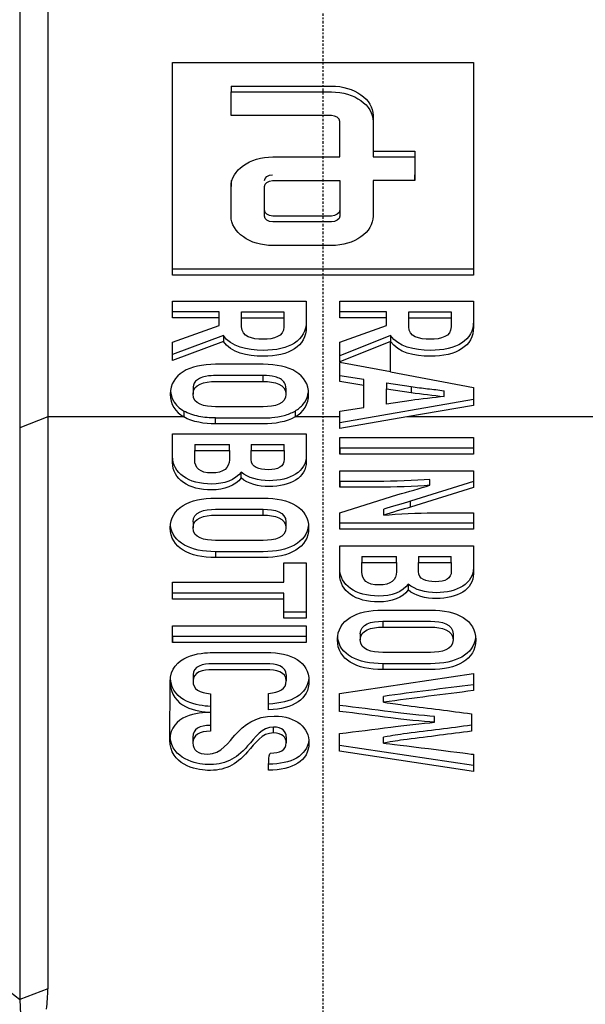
# Model space of a CAD drawing. Header units: millimetres. Extents: x 0 to 4378, y 0 to 2376.
# Tile 211 of 256: x 2279 to 2313, y 1188 to 1247. Entities that reach past the tile are written whole.
import ezdxf

# ---------------------------------------------------------------- set-up
doc = ezdxf.new("R2010")
doc.units = ezdxf.units.MM
doc.header["$LTSCALE"] = 0.2
doc.linetypes.add('CENTER2', pattern=[1.125, 0.75, -0.125, 0.125, -0.125])
doc.layers.add('02_Center Line', color=1, linetype='CENTER2')

# ---------------------------------------------------------------- blocks, each defined once
blk = doc.blocks.new('A$Ca6fc7631')
for p, q in [((-18.144, 621.12), (-18.145, 586.909)), ((-9.001, 596.04), (-9.001, 608.768)), ((-9.001, 608.768), (8.999, 608.768)), ((8.999, 608.768), (8.999, 596.04)), ((-5.501, 607.353), (-5.501, 607)), ((-5.501, 605.586), (-5.501, 607)), ((2.999, 603.464), (5.499, 603.464)), ((2.999, 603.464), (2.999, 603.111)), ((5.499, 603.464), (5.499, 603.111)), ((2.999, 603.111), (5.499, 603.111)), ((5.499, 603.111), (5.499, 601.697)), ((-5.501, 601.697), (-5.501, 601.343)), ((5.499, 601.697), (2.999, 601.697)), ((5.499, 601.697), (5.499, 602.05)), ((2.999, 599.929), (2.999, 599.575)), ((-9.001, 596.04), (-9.001, 596.393)), ((8.999, 596.393), (-9.001, 596.393)), ((8.999, 596.04), (-9.001, 596.04)), ((-9.002, 593.487), (-9.002, 594.481)), ((-9.002, 594.481), (-1.001, 594.481)), ((0.999, 593.487), (0.999, 594.481)), ((0.999, 594.481), (8.999, 594.481)), ((-6.213, 593.841), (-9.002, 593.841)), ((-9.002, 593.487), (-9.002, 593.841)), ((-6.213, 593.487), (-6.213, 593.841)), ((-4.876, 593.487), (-4.876, 593.841)), ((-4.876, 593.841), (-2.339, 593.841)), ((-2.339, 593.841), (-2.339, 593.487)), ((3.787, 593.841), (0.999, 593.841)), ((0.999, 593.487), (0.999, 593.841)), ((3.787, 593.487), (3.787, 593.841)), ((5.125, 593.487), (5.125, 593.841)), ((5.125, 593.841), (7.662, 593.841)), ((7.662, 593.841), (7.662, 593.487)), ((-6.213, 593.487), (-9.002, 593.487)), ((-6.213, 593.035), (-6.213, 593.487)), ((-4.876, 593.487), (-2.339, 593.487)), ((-2.339, 593.291), (-2.339, 592.938)), ((3.787, 593.487), (0.999, 593.487)), ((3.787, 593.035), (3.787, 593.487)), ((5.125, 593.487), (7.662, 593.487)), ((7.662, 593.291), (7.662, 592.938)), ((-9.002, 592.025), (-6.213, 593.035)), ((0.999, 592.025), (3.787, 593.035)), ((-5.961, 592.427), (-9.002, 591.287)), ((-5.961, 592.073), (-9.002, 590.934)), ((-5.961, 592.427), (-5.961, 592.073)), ((4.039, 592.427), (0.999, 591.202)), ((4.039, 592.073), (0.999, 590.848)), ((4.039, 592.427), (4.039, 592.073)), ((4.039, 590.247), (4.039, 592.073)), ((-9.002, 590.934), (-9.002, 592.025)), ((0.999, 590.848), (0.999, 592.025)), ((0.999, 591.202), (0.999, 592.025)), ((-9.002, 590.934), (-9.002, 591.287)), ((0.999, 590.848), (0.999, 591.202)), ((0.999, 590.848), (0.999, 590.819)), ((0.999, 589.67), (0.999, 590.819)), ((0.999, 590.023), (0.999, 590.819)), ((4.039, 590.247), (0.999, 590.819)), ((-3.573, 589.678), (-3.573, 590.031)), ((2.45, 589.797), (0.999, 590.023)), ((0.999, 589.67), (0.999, 590.023)), ((2.45, 589.443), (2.45, 589.797)), ((4.039, 590.247), (8.999, 589.314)), ((-7.779, 589.272), (-7.779, 588.918)), ((-2.224, 589.272), (-2.224, 588.918)), ((2.45, 589.443), (0.999, 589.67)), ((2.45, 588.118), (2.45, 589.443)), ((3.787, 589.595), (3.787, 589.241)), ((3.787, 589.595), (5.273, 589.369)), ((3.787, 589.241), (5.273, 589.015)), ((3.787, 588.32), (3.787, 589.241)), ((5.273, 589.369), (5.273, 589.015)), ((7.239, 588.773), (7.239, 589.126)), ((8.999, 589.314), (8.999, 588.247)), ((8.999, 588.601), (0.999, 587.211)), ((5.273, 588.546), (3.787, 588.32)), ((0.999, 587.892), (2.45, 588.118)), ((8.999, 588.247), (5.014, 587.555)), ((-16.474, 587.555), (-18.145, 586.909)), ((-8.328, 587.555), (-16.474, 587.555)), ((-8.328, 587.909), (-8.328, 587.555)), ((-6.43, 587.14), (-6.43, 587.494)), ((-1.675, 587.909), (-1.675, 587.555)), ((0.999, 587.555), (-1.675, 587.555)), ((0.999, 586.857), (0.999, 587.892)), ((5.014, 587.555), (0.999, 586.857)), ((16.474, 587.555), (5.014, 587.555)), ((-18.145, 586.909), (-18.145, 552.695)), ((-9.002, 586.538), (-1.001, 586.538)), ((0.999, 585.324), (0.999, 586.318)), ((0.999, 586.318), (8.999, 586.318)), ((8.999, 586.318), (8.999, 585.324)), ((-7.676, 585.898), (-7.676, 585.544)), ((-7.676, 585.898), (-5.607, 585.898)), ((-5.607, 585.544), (-5.607, 585.898)), ((-4.293, 585.898), (-4.293, 585.544)), ((-4.293, 585.898), (-2.327, 585.898)), ((-2.327, 585.544), (-2.327, 585.898)), ((8.999, 585.678), (0.999, 585.678)), ((0.999, 585.678), (0.999, 585.324)), ((-7.676, 585.544), (-5.607, 585.544)), ((-5.607, 585.348), (-5.607, 584.995)), ((-4.293, 585.544), (-2.327, 585.544)), ((-2.327, 585.389), (-2.327, 585.035)), ((8.999, 585.324), (0.999, 585.324)), ((-4.898, 583.903), (-4.898, 584.257)), ((0.999, 583.344), (0.999, 584.322)), ((0.999, 584.322), (8.999, 584.322)), ((6.393, 583.465), (6.393, 583.819)), ((8.999, 584.322), (8.999, 583.336)), ((0.999, 583.698), (0.999, 583.344)), ((8.999, 583.69), (5.239, 582.51)), ((8.999, 583.336), (5.239, 582.156)), ((0.999, 581.825), (4.473, 582.916)), ((5.239, 582.156), (5.239, 582.51)), ((-3.573, 581.678), (-3.573, 582.031)), ((0.999, 580.839), (0.999, 581.825)), ((3.639, 581.679), (3.639, 582.033)), ((8.999, 581.817), (8.999, 580.839)), ((-7.779, 581.272), (-7.779, 580.918)), ((-2.224, 581.272), (-2.224, 580.918)), ((8.999, 581.192), (0.999, 581.192)), ((0.999, 580.839), (0.999, 581.192)), ((8.999, 580.839), (0.999, 580.839)), ((0.999, 579.837), (8.999, 579.836)), ((-6.43, 579.493), (-6.43, 579.14)), ((2.324, 579.196), (2.324, 578.842)), ((2.324, 579.196), (4.393, 579.196)), ((4.393, 578.842), (4.393, 579.196)), ((5.708, 579.196), (5.708, 578.842)), ((5.708, 579.196), (7.673, 579.196)), ((7.673, 578.842), (7.673, 579.196)), ((-2.338, 578.819), (-1.001, 578.819)), ((-2.338, 577.679), (-2.338, 578.819)), ((-1.001, 578.819), (-1.001, 575.521)), ((2.324, 578.842), (4.393, 578.842)), ((4.393, 578.646), (4.393, 578.293)), ((5.708, 578.842), (7.673, 578.842)), ((7.673, 578.687), (7.673, 578.333)), ((-2.338, 577.679), (-2.338, 578.033)), ((-9.002, 577.679), (-2.338, 577.679)), ((-9.002, 576.661), (-9.002, 577.679)), ((5.102, 577.555), (5.102, 577.202)), ((-2.338, 577.014), (-9.002, 577.014)), ((-9.002, 576.661), (-9.002, 577.014)), ((-2.338, 576.661), (-2.338, 577.014)), ((-2.338, 576.661), (-9.002, 576.661)), ((-2.338, 575.521), (-2.338, 576.661)), ((-1.001, 575.875), (-2.338, 575.875)), ((-2.338, 575.521), (-2.338, 575.875)), ((-9.002, 575.059), (-1.001, 575.059)), ((-9.002, 574.065), (-9.002, 575.059)), ((-1.001, 575.521), (-2.338, 575.521)), ((-1.001, 575.059), (-1.001, 574.065)), ((3.57, 575.33), (3.57, 574.976)), ((-1.001, 574.418), (-9.002, 574.418)), ((-9.002, 574.418), (-9.002, 574.065)), ((2.222, 574.57), (2.222, 574.217)), ((7.776, 574.57), (7.776, 574.217)), ((-1.001, 574.065), (-9.002, 574.065)), ((3.57, 572.792), (3.57, 572.439)), ((-7.779, 572.116), (-7.779, 571.762)), ((-2.201, 572.124), (-2.201, 571.77)), ((0.992, 571.001), (9.006, 572.209)), ((9.006, 572.209), (9.006, 571.181)), ((-9.162, 568.233), (-9.139, 571.704)), ((-6.739, 570.994), (-6.739, 569.883)), ((-3.264, 570.023), (-3.264, 571.017)), ((0.992, 569.94), (0.992, 571.001)), ((-3.264, 570.023), (-3.264, 570.376)), ((0.992, 569.94), (0.992, 570.294)), ((3.623, 570.485), (3.623, 570.838)), ((-6.739, 569.883), (-6.739, 569.868)), ((-6.739, 569.868), (-6.739, 568.75)), ((8.891, 569.797), (8.891, 568.753)), ((6.67, 569.287), (6.67, 569.641)), ((-2.956, 568.645), (-2.956, 568.998)), ((0.992, 567.55), (0.992, 568.61)), ((-7.79, 568.4), (-7.79, 568.047)), ((-2.201, 568.408), (-2.201, 568.055)), ((3.623, 568.033), (3.623, 568.387)), ((9.006, 566.695), (0.992, 567.903)), ((0.992, 567.55), (0.992, 567.903)), ((9.006, 566.341), (0.992, 567.55)), ((9.006, 567.369), (9.006, 566.341)), ((-16.474, 553.333), (-18.145, 552.695))]:
    blk.add_line(p, q)
for centre, major_axis, ratio, start_param, end_param in [((24.582, 549.195), (33.547, -19.792), 0.183957, 3.24645, 3.249702), ((169.397, 834.979), (184.404, 284.56), 0.329505, 3.072186, 3.106934), ((-28.126, 553.47), (11.636, -0.777), 0.815749, 6.222816, 6.350482)]:
    blk.add_ellipse(centre, major_axis=major_axis, ratio=ratio, start_param=start_param, end_param=end_param)
for points, knots in [([(-16.474, 621.775), (-16.474, 616.072), (-16.474, 610.369), (-16.474, 598.962), (-16.474, 593.259), (-16.474, 587.555)], [0, 0, 0, 0, 2.419796, 2.419796, 4.839591, 4.839591, 4.839591, 4.839591]), ([(-5.501, 607.353), (-3.501, 607.353), (-1.501, 607.353), (0.499, 607.353), (1.88, 607.353), (2.999, 606.562), (2.999, 605.586), (2.999, 604.879), (2.999, 604.171), (2.999, 603.464)], [-1, -1, -1, -1, -0.550361, -0.550361, -0.550361, -0.224809, -0.224809, -0.224809, 0, 0, 0, 0]), ([(-5.501, 607), (-3.501, 607), (-1.501, 607), (0.499, 607), (1.88, 607), (2.999, 606.208), (2.999, 605.232), (2.999, 604.525), (2.999, 603.818), (2.999, 603.111)], [0, 0, 0, 0, 0.449639, 0.449639, 0.449639, 0.775191, 0.775191, 0.775191, 1, 1, 1, 1]), ([(0.999, 603.111), (0.999, 603.818), (0.999, 604.525), (0.999, 605.232), (0.999, 605.427), (0.775, 605.586), (0.499, 605.586), (-1.501, 605.586), (-3.501, 605.586), (-5.501, 605.586)], [0, 0, 0, 0, 0.303977, 0.303977, 0.303977, 0.392019, 0.392019, 0.392019, 1, 1, 1, 1]), ([(2.999, 601.697), (2.999, 601.461), (2.999, 601.225), (2.999, 600.518), (2.999, 600.047), (2.999, 599.575), (2.999, 598.599), (1.88, 597.808), (0.499, 597.808), (-0.668, 597.808), (-1.835, 597.808), (-3.001, 597.808), (-4.382, 597.808), (-5.501, 598.599), (-5.501, 599.575), (-5.501, 600.165), (-5.501, 600.754), (-5.501, 601.343), (-5.501, 602.319), (-4.382, 603.111), (-3.001, 603.111), (-1.668, 603.111), (-0.335, 603.111), (0.999, 603.111)], [0, 0, 0, 0, 0.038412, 0.038412, 0.115241, 0.115241, 0.115241, 0.282114, 0.282114, 0.282114, 0.416564, 0.416564, 0.416564, 0.583435, 0.583435, 0.583435, 0.679472, 0.679472, 0.679472, 0.846346, 0.846346, 0.846346, 1, 1, 1, 1]), ([(0.999, 601.697), (0.999, 601.461), (0.999, 601.225), (0.999, 600.989), (0.999, 600.518), (0.999, 600.047), (0.999, 599.575), (0.999, 599.38), (0.775, 599.222), (0.499, 599.222), (-0.668, 599.222), (-1.835, 599.222), (-3.001, 599.222), (-3.277, 599.222), (-3.501, 599.38), (-3.501, 599.575), (-3.501, 600.165), (-3.501, 600.754), (-3.501, 601.343), (-3.501, 601.531), (-3.292, 601.685), (-3.028, 601.695)], [-1, -1, -1, -1, -0.913571, -0.913571, -0.913571, -0.740702, -0.740702, -0.740702, -0.665612, -0.665612, -0.665612, -0.363091, -0.363091, -0.363091, -0.288004, -0.288004, -0.288004, -0.071917, -0.071917, -0.071917, 0, 0, 0, 0]), ([(0.999, 601.697), (0.999, 601.579), (0.999, 601.461), (0.999, 601.343), (0.999, 600.872), (0.999, 600.4), (0.999, 599.929), (0.999, 599.733), (0.775, 599.575), (0.499, 599.575), (-0.668, 599.575), (-1.835, 599.575), (-3.001, 599.575), (-3.277, 599.575), (-3.501, 599.734), (-3.501, 599.929), (-3.501, 600.4), (-3.501, 600.872), (-3.501, 601.343)], [0.043214, 0.043214, 0.043214, 0.043214, 0.0864295, 0.0864295, 0.0864295, 0.2592981, 0.2592981, 0.2592981, 0.3343884, 0.3343884, 0.3343884, 0.6369091, 0.6369091, 0.6369091, 0.7119959, 0.7119959, 0.7119959, 0.8848698, 0.8848698, 0.8848698, 0.8848698]), ([(-1.001, 594.481), (-1.001, 594.082), (-1.001, 593.683), (-1.001, 593.283), (-1.001, 592.128), (-2.023, 591.538), (-3.584, 591.538), (-4.541, 591.538), (-5.507, 591.756), (-5.961, 592.427)], [0.0513777, 0.0513777, 0.0513777, 0.0513777, 0.2254885, 0.2254885, 0.2254885, 0.6893904, 0.6893904, 0.6893904, 1, 1, 1, 1]), ([(-1.001, 594.481), (-1.001, 593.964), (-1.001, 593.447), (-1.001, 592.93), (-1.001, 591.774), (-2.023, 591.184), (-3.584, 591.184), (-4.541, 591.184), (-5.507, 591.402), (-5.961, 592.073)], [-1, -1, -1, -1, -0.774512, -0.774512, -0.774512, -0.31061, -0.31061, -0.31061, 0, 0, 0, 0]), ([(8.999, 594.481), (8.999, 593.964), (8.999, 593.447), (8.999, 592.93), (8.999, 591.774), (7.978, 591.184), (6.416, 591.184), (5.46, 591.184), (4.493, 591.402), (4.039, 592.073)], [-1, -1, -1, -1, -0.77451, -0.77451, -0.77451, -0.310605, -0.310605, -0.310605, 0, 0, 0, 0]), ([(8.999, 594.481), (8.999, 594.082), (8.999, 593.682), (8.999, 593.283), (8.999, 592.128), (7.978, 591.538), (6.416, 591.538), (5.46, 591.538), (4.493, 591.755), (4.039, 592.427)], [0.0513781, 0.0513781, 0.0513781, 0.0513781, 0.2254898, 0.2254898, 0.2254898, 0.6893947, 0.6893947, 0.6893947, 1, 1, 1, 1]), ([(-2.339, 593.487), (-2.339, 593.304), (-2.339, 593.121), (-2.339, 592.938), (-2.339, 592.373), (-2.936, 592.202), (-3.596, 592.202), (-4.251, 592.202), (-4.876, 592.367), (-4.876, 592.938), (-4.876, 593.121), (-4.876, 593.304), (-4.876, 593.487)], [0, 0, 0, 0, 0.134339, 0.134339, 0.134339, 0.49771, 0.49771, 0.49771, 0.865661, 0.865661, 0.865661, 1, 1, 1, 1]), ([(7.662, 593.487), (7.662, 593.304), (7.662, 593.121), (7.662, 592.938), (7.662, 592.373), (7.065, 592.202), (6.405, 592.202), (5.749, 592.202), (5.125, 592.367), (5.125, 592.938), (5.125, 593.121), (5.125, 593.304), (5.125, 593.487)], [0, 0, 0, 0, 0.134339, 0.134339, 0.134339, 0.497734, 0.497734, 0.497734, 0.865661, 0.865661, 0.865661, 1, 1, 1, 1]), ([(-3.573, 590.704), (-4.525, 590.704), (-5.478, 590.704), (-6.43, 590.704), (-8.007, 590.704), (-9.139, 590.114), (-9.139, 588.918), (-9.139, 588.311), (-8.841, 587.854), (-8.328, 587.555)], [0, 0, 0, 0, 0.287667, 0.287667, 0.287667, 0.758338, 0.758338, 0.758338, 1, 1, 1, 1]), ([(-1.675, 587.555), (-1.162, 587.854), (-0.864, 588.311), (-0.864, 588.918), (-0.864, 590.114), (-1.995, 590.704), (-3.573, 590.704)], [0, 0, 0, 0, 0.339246, 0.339246, 0.339246, 1, 1, 1, 1]), ([(-3.573, 590.031), (-4.522, 590.031), (-5.471, 590.031), (-6.589, 590.031), (-6.783, 590.029), (-7.161, 589.951), (-7.281, 589.914), (-7.483, 589.815), (-7.563, 589.757), (-7.69, 589.617), (-7.732, 589.538), (-7.771, 589.396), (-7.779, 589.333), (-7.779, 589.272)], [-0.7927753, -0.7927753, -0.7927753, -0.7927753, -0.3891662, -0.3891662, -0.3170254, -0.3170254, -0.2817232, -0.2817232, -0.250002, -0.250002, -0.2174373, -0.2174373, -0.1940065, -0.1940065, -0.1940065, -0.1940065]), ([(-2.224, 589.272), (-2.224, 589.313), (-2.228, 589.35), (-2.246, 589.475), (-2.281, 589.567), (-2.399, 589.719), (-2.468, 589.778), (-2.644, 589.882), (-2.751, 589.923), (-3.085, 590.012), (-3.336, 590.031), (-3.573, 590.031)], [-0.1932257, -0.1932257, -0.1932257, -0.1932257, -0.1807153, -0.1807153, -0.1400567, -0.1400567, -0.1071003, -0.1071003, -0.0709763, -0.0709763, 0, 0, 0, 0]), ([(-6.43, 588.167), (-7.099, 588.167), (-7.779, 588.318), (-7.779, 588.918), (-7.779, 589.517), (-7.105, 589.678), (-6.43, 589.678), (-5.478, 589.678), (-4.525, 589.678), (-3.573, 589.678)], [0, 0, 0, 0, 0.304656, 0.304656, 0.304656, 0.60969, 0.60969, 0.60969, 1, 1, 1, 1]), ([(-3.573, 589.678), (-2.898, 589.678), (-2.224, 589.517), (-2.224, 588.918), (-2.224, 588.318), (-2.904, 588.167), (-3.573, 588.167), (-4.525, 588.167), (-5.478, 588.167), (-6.43, 588.167)], [0, 0, 0, 0, 0.305042, 0.305042, 0.305042, 0.609705, 0.609705, 0.609705, 1, 1, 1, 1]), ([(5.273, 589.369), (5.599, 589.321), (5.927, 589.282), (6.584, 589.207), (6.912, 589.17), (7.239, 589.126)], [0, 0, 0, 0, 0.0997943, 0.0997943, 0.1997152, 0.1997152, 0.1997152, 0.1997152]), ([(-9.13, 589.096), (-9.112, 588.913), (-9.061, 588.715), (-8.886, 588.401), (-8.799, 588.287), (-8.587, 588.08), (-8.465, 587.989), (-8.328, 587.909)], [0.7312242, 0.7312242, 0.7312242, 0.7312242, 0.8014754, 0.8014754, 0.8452567, 0.8452567, 0.8876919, 0.8876919, 0.8876919, 0.8876919]), ([(-1.675, 587.909), (-1.477, 588.024), (-1.314, 588.161), (-1.051, 588.487), (-0.963, 588.671), (-0.895, 588.938), (-0.881, 589.016), (-0.873, 589.096)], [0, 0, 0, 0, 0.0767971, 0.0767971, 0.1592637, 0.1592637, 0.1917761, 0.1917761, 0.1917761, 0.1917761]), ([(-16.474, 587.555), (-16.474, 581.851), (-16.474, 576.148), (-16.474, 564.741), (-16.474, 559.037), (-16.474, 553.333)], [0.000001, 0.000001, 0.000001, 0.000001, 2.419796, 2.419796, 4.839592, 4.839592, 4.839592, 4.839592]), ([(-6.43, 587.494), (-6.769, 587.494), (-7.114, 587.521), (-7.601, 587.62), (-7.758, 587.662), (-8.058, 587.769), (-8.199, 587.833), (-8.328, 587.909)], [-0.202321, -0.202321, -0.202321, -0.202321, -0.1006963, -0.1006963, -0.0503525, -0.0503525, 0, 0, 0, 0]), ([(-6.43, 587.494), (-5.845, 587.494), (-5.259, 587.494), (-3.509, 587.494), (-3.315, 587.494), (-2.819, 587.537), (-2.568, 587.578), (-2.092, 587.707), (-1.871, 587.794), (-1.675, 587.909)], [0, 0, 0, 0, 0.175601, 0.175601, 0.524981, 0.524981, 0.891263, 0.891263, 1.255743, 1.255743, 1.255743, 1.255743]), ([(-1.675, 587.555), (-2.195, 587.251), (-2.892, 587.14), (-3.573, 587.14), (-4.525, 587.14), (-5.478, 587.14), (-6.43, 587.14)], [-1, -1, -1, -1, -0.569777, -0.569777, -0.569777, 0, 0, 0, 0]), ([(-4.898, 584.257), (-5.237, 583.778), (-5.929, 583.538), (-6.659, 583.538), (-8.061, 583.538), (-9.002, 584.19), (-9.002, 585.187), (-9.002, 585.637), (-9.002, 586.088), (-9.002, 586.538)], [0, 0, 0, 0, 0.2565884, 0.2565884, 0.2565884, 0.7259063, 0.7259063, 0.7259063, 0.9431712, 0.9431712, 0.9431712, 0.9431712]), ([(-4.898, 583.903), (-5.237, 583.425), (-5.929, 583.184), (-6.659, 583.184), (-8.061, 583.184), (-9.002, 583.836), (-9.002, 584.833), (-9.002, 585.401), (-9.002, 585.97), (-9.002, 586.538)], [0, 0, 0, 0, 0.256588, 0.256588, 0.256588, 0.725906, 0.725906, 0.725906, 1, 1, 1, 1]), ([(-1.001, 586.538), (-1.001, 586.104), (-1.001, 585.669), (-1.001, 585.235), (-1.001, 584.291), (-1.964, 583.74), (-3.23, 583.74), (-3.842, 583.74), (-4.508, 583.901), (-4.898, 584.257)], [0.0614547, 0.0614547, 0.0614547, 0.0614547, 0.2879923, 0.2879923, 0.2879923, 0.7599082, 0.7599082, 0.7599082, 1, 1, 1, 1]), ([(-1.001, 586.538), (-1.001, 585.986), (-1.001, 585.434), (-1.001, 584.881), (-1.001, 583.938), (-1.964, 583.386), (-3.23, 583.386), (-3.842, 583.386), (-4.508, 583.547), (-4.898, 583.903)], [0, 0, 0, 0, 0.287992, 0.287992, 0.287992, 0.759908, 0.759908, 0.759908, 1, 1, 1, 1]), ([(-5.607, 585.544), (-5.607, 585.361), (-5.607, 585.178), (-5.607, 584.995), (-5.607, 584.514), (-5.935, 584.203), (-6.659, 584.203), (-7.388, 584.203), (-7.676, 584.513), (-7.676, 584.987), (-7.676, 585.172), (-7.676, 585.358), (-7.676, 585.544)], [-1, -1, -1, -1, -0.857197, -0.857197, -0.857197, -0.498445, -0.498445, -0.498445, -0.144903, -0.144903, -0.144903, 0, 0, 0, 0]), ([(-2.327, 585.544), (-2.327, 585.374), (-2.327, 585.205), (-2.327, 585.035), (-2.327, 584.578), (-2.679, 584.396), (-3.287, 584.396), (-3.84, 584.396), (-4.293, 584.544), (-4.293, 585.003), (-4.293, 585.183), (-4.293, 585.364), (-4.293, 585.544)], [-1, -1, -1, -1, -0.85237, -0.85237, -0.85237, -0.505774, -0.505774, -0.505774, -0.157036, -0.157036, -0.157036, 0, 0, 0, 0]), ([(6.393, 583.819), (5.526, 583.749), (4.169, 583.698), (3.296, 583.698), (2.53, 583.698), (1.765, 583.698), (0.999, 583.698)], [0, 0, 0, 0, 0.574741, 0.574741, 0.574741, 1, 1, 1, 1]), ([(6.393, 583.465), (5.526, 583.395), (4.169, 583.344), (3.296, 583.344), (2.53, 583.344), (1.765, 583.344), (0.999, 583.344)], [0, 0, 0, 0, 0.574741, 0.574741, 0.574741, 1, 1, 1, 1]), ([(-6.43, 579.14), (-7.997, 579.14), (-9.139, 579.724), (-9.139, 582.114), (-8.007, 582.704), (-6.43, 582.704), (-5.478, 582.704), (-4.525, 582.704), (-3.573, 582.704)], [0, 0, 0, 0, 0.382465, 0.382465, 0.765737, 0.765737, 0.765737, 1, 1, 1, 1]), ([(-3.573, 582.704), (-1.995, 582.704), (-0.864, 582.114), (-0.864, 579.724), (-2.005, 579.14), (-3.573, 579.14), (-4.525, 579.14), (-5.478, 579.14), (-6.43, 579.14)], [0, 0, 0, 0, 0.383273, 0.383273, 0.76574, 0.76574, 0.76574, 1, 1, 1, 1]), ([(-7.779, 581.272), (-7.779, 581.871), (-7.105, 582.031), (-6.43, 582.031), (-5.478, 582.031), (-4.525, 582.031), (-3.573, 582.031)], [-0.6953384, -0.6953384, -0.6953384, -0.6953384, -0.3903152, -0.3903152, -0.3903152, 0, 0, 0, 0]), ([(-6.43, 580.166), (-7.099, 580.166), (-7.779, 580.318), (-7.779, 580.918), (-7.779, 581.517), (-7.105, 581.678), (-6.43, 581.678), (-5.478, 581.678), (-4.525, 581.678), (-3.573, 581.678)], [-1, -1, -1, -1, -0.69534, -0.69534, -0.69534, -0.390315, -0.390315, -0.390315, 0, 0, 0, 0]), ([(-3.573, 581.678), (-2.898, 581.678), (-2.224, 581.517), (-2.224, 580.918), (-2.224, 580.318), (-2.904, 580.166), (-3.573, 580.166), (-4.525, 580.166), (-5.478, 580.166), (-6.43, 580.166)], [-1, -1, -1, -1, -0.694967, -0.694967, -0.694967, -0.3903, -0.3903, -0.3903, 0, 0, 0, 0]), ([(-3.573, 582.031), (-2.898, 582.031), (-2.224, 581.87), (-2.224, 581.272), (-2.224, 581.272), (-2.224, 581.272), (-2.224, 581.272)], [-1, -1, -1, -1, -0.6949672, -0.6949672, -0.6949672, -0.6949651, -0.6949651, -0.6949651, -0.6949651]), ([(3.639, 581.679), (4.449, 581.752), (5.748, 581.817), (6.565, 581.817), (7.376, 581.817), (8.188, 581.817), (8.999, 581.817)], [0, 0, 0, 0, 0.546656, 0.546656, 0.546656, 1, 1, 1, 1]), ([(-0.873, 581.095), (-0.98, 580.02), (-2.085, 579.493), (-3.573, 579.493), (-4.525, 579.493), (-5.478, 579.493), (-6.43, 579.493)], [0.4025897, 0.4025897, 0.4025897, 0.4025897, 0.76574, 0.76574, 0.76574, 1, 1, 1, 1]), ([(5.102, 577.202), (4.763, 576.723), (4.072, 576.483), (3.342, 576.483), (1.939, 576.483), (0.999, 577.135), (0.999, 578.131), (0.999, 578.7), (0.999, 579.268), (0.999, 579.837)], [0, 0, 0, 0, 0.256607, 0.256607, 0.256607, 0.725911, 0.725911, 0.725911, 1, 1, 1, 1]), ([(5.102, 577.555), (4.763, 577.077), (4.072, 576.836), (3.342, 576.836), (1.939, 576.836), (0.999, 577.488), (0.999, 578.485), (0.999, 578.935), (0.999, 579.386), (0.999, 579.837)], [0, 0, 0, 0, 0.2566068, 0.2566068, 0.2566068, 0.7259114, 0.7259114, 0.7259114, 0.9431722, 0.9431722, 0.9431722, 0.9431722]), ([(8.999, 579.836), (8.999, 579.284), (8.999, 578.732), (8.999, 578.18), (8.999, 577.236), (8.036, 576.685), (6.77, 576.685), (6.159, 576.685), (5.493, 576.845), (5.102, 577.202)], [0, 0, 0, 0, 0.287994, 0.287994, 0.287994, 0.759913, 0.759913, 0.759913, 1, 1, 1, 1]), ([(8.999, 579.836), (8.999, 579.402), (8.999, 578.968), (8.999, 578.533), (8.999, 577.59), (8.036, 577.038), (6.77, 577.038), (6.159, 577.038), (5.493, 577.199), (5.102, 577.555)], [0.0614551, 0.0614551, 0.0614551, 0.0614551, 0.2879943, 0.2879943, 0.2879943, 0.7599134, 0.7599134, 0.7599134, 1, 1, 1, 1]), ([(4.393, 578.842), (4.393, 578.659), (4.393, 578.476), (4.393, 578.293), (4.393, 577.813), (4.065, 577.501), (3.342, 577.501), (2.612, 577.501), (2.324, 577.812), (2.324, 578.285), (2.324, 578.471), (2.324, 578.657), (2.324, 578.842)], [-1, -1, -1, -1, -0.857225, -0.857225, -0.857225, -0.498438, -0.498438, -0.498438, -0.144876, -0.144876, -0.144876, 0, 0, 0, 0]), ([(7.673, 578.842), (7.673, 578.673), (7.673, 578.503), (7.673, 578.333), (7.673, 577.876), (7.321, 577.695), (6.713, 577.695), (6.16, 577.695), (5.708, 577.842), (5.708, 578.301), (5.708, 578.481), (5.708, 578.662), (5.708, 578.842)], [-1, -1, -1, -1, -0.852363, -0.852363, -0.852363, -0.505729, -0.505729, -0.505729, -0.157013, -0.157013, -0.157013, 0, 0, 0, 0]), ([(3.57, 572.439), (2.003, 572.439), (0.862, 573.023), (0.862, 575.413), (1.993, 576.003), (3.57, 576.002), (4.523, 576.002), (5.475, 576.002), (6.428, 576.002)], [0, 0, 0, 0, 0.38247, 0.38247, 0.765736, 0.765736, 0.765736, 1, 1, 1, 1]), ([(6.428, 576.002), (8.005, 576.002), (9.136, 575.413), (9.136, 573.022), (7.995, 572.439), (6.428, 572.439), (5.475, 572.439), (4.523, 572.439), (3.57, 572.439)], [0, 0, 0, 0, 0.383267, 0.383267, 0.765738, 0.765738, 0.765738, 1, 1, 1, 1]), ([(6.428, 573.465), (5.475, 573.465), (4.523, 573.465), (3.57, 573.465), (2.901, 573.465), (2.222, 573.616), (2.222, 574.217), (2.222, 574.816), (2.896, 574.976), (3.57, 574.976)], [-1, -1, -1, -1, -0.609692, -0.609692, -0.609692, -0.305025, -0.305025, -0.305025, 0, 0, 0, 0]), ([(3.57, 575.33), (4.523, 575.33), (5.475, 575.33), (6.428, 575.33), (7.102, 575.33), (7.776, 575.169), (7.776, 574.57), (7.776, 574.57), (7.776, 574.57), (7.776, 574.57)], [-1, -1, -1, -1, -0.6096919, -0.6096919, -0.6096919, -0.3046671, -0.3046671, -0.3046671, -0.304665, -0.304665, -0.304665, -0.304665]), ([(3.57, 574.976), (4.523, 574.976), (5.475, 574.976), (6.428, 574.976), (7.102, 574.976), (7.776, 574.815), (7.776, 574.217), (7.776, 573.616), (7.097, 573.465), (6.428, 573.465)], [-1, -1, -1, -1, -0.609692, -0.609692, -0.609692, -0.304667, -0.304667, -0.304667, 0, 0, 0, 0]), ([(9.128, 574.394), (9.02, 573.318), (7.916, 572.792), (6.428, 572.792), (5.475, 572.792), (4.523, 572.792), (3.57, 572.792)], [0.4025844, 0.4025844, 0.4025844, 0.4025844, 0.7657379, 0.7657379, 0.7657379, 1, 1, 1, 1]), ([(-9.139, 571.704), (-9.139, 571.704), (-9.139, 571.704), (-9.139, 571.704), (-9.139, 573.304), (-7.316, 573.459), (-6.601, 573.459), (-5.535, 573.459), (-4.468, 573.459), (-3.401, 573.459), (-1.88, 573.459), (-0.841, 572.909), (-0.841, 571.762), (-0.841, 570.657), (-1.778, 570.093), (-3.264, 570.023)], [0.2100652, 0.2100652, 0.2100652, 0.2100652, 0.2100658, 0.2100658, 0.2100658, 0.4258278, 0.4258278, 0.4258278, 0.5799191, 0.5799191, 0.5799191, 0.7937612, 0.7937612, 0.7937612, 1, 1, 1, 1]), ([(-2.201, 572.124), (-2.201, 572.124), (-2.201, 572.124), (-2.201, 572.124), (-2.201, 572.655), (-2.814, 572.787), (-3.401, 572.787), (-4.468, 572.787), (-5.535, 572.787), (-6.601, 572.787), (-7.201, 572.787), (-7.779, 572.642), (-7.779, 572.116)], [0.1725609, 0.1725609, 0.1725609, 0.1725609, 0.1725626, 0.1725626, 0.1725626, 0.3545798, 0.3545798, 0.3545798, 0.6489585, 0.6489585, 0.6489585, 0.8288884, 0.8288884, 0.8288884, 0.8288884]), ([(-3.264, 571.017), (-2.604, 571.062), (-2.201, 571.26), (-2.201, 571.77), (-2.201, 572.302), (-2.814, 572.433), (-3.401, 572.433), (-4.468, 572.433), (-5.535, 572.433), (-6.601, 572.433), (-7.201, 572.433), (-7.779, 572.288), (-7.779, 571.762), (-7.779, 571.259), (-7.404, 571.048), (-6.739, 570.994)], [0, 0, 0, 0, 0.172563, 0.172563, 0.172563, 0.35458, 0.35458, 0.35458, 0.648959, 0.648959, 0.648959, 0.82889, 0.82889, 0.82889, 1, 1, 1, 1]), ([(6.67, 569.641), (6.001, 569.682), (4.725, 569.815), (4.065, 569.903), (3.042, 570.039), (2.017, 570.165), (0.992, 570.294)], [0, 0, 0, 0, 0.457456, 0.457456, 0.457456, 1, 1, 1, 1]), ([(3.623, 570.485), (4.258, 570.391), (4.396, 570.372), (5.035, 570.29), (6.32, 570.126), (7.606, 569.962), (8.891, 569.797)], [0, 0, 0, 0, 0.268564, 0.268564, 0.268564, 1, 1, 1, 1]), ([(6.67, 569.287), (6.001, 569.329), (4.725, 569.461), (4.065, 569.549), (3.042, 569.685), (2.017, 569.811), (0.992, 569.94)], [0, 0, 0, 0, 0.457456, 0.457456, 0.457456, 1, 1, 1, 1]), ([(-6.739, 568.75), (-7.375, 568.742), (-7.79, 568.529), (-7.79, 568.047), (-7.79, 567.653), (-7.492, 567.376), (-6.899, 567.376), (-6.121, 567.376), (-5.574, 568.177), (-5.27, 568.515), (-4.712, 569.136), (-4.082, 569.655), (-2.921, 569.655), (-1.572, 569.655), (-0.841, 568.932), (-0.841, 568.055), (-0.841, 566.978), (-1.823, 566.43), (-3.264, 566.422)], [0, 0, 0, 0, 0.1058489, 0.1058489, 0.1058489, 0.2007526, 0.2007526, 0.2007526, 0.3511338, 0.3511338, 0.3511338, 0.5341831, 0.5341831, 0.5341831, 0.7564514, 0.7564514, 0.7564514, 1, 1, 1, 1]), ([(0.992, 568.61), (2.017, 568.739), (3.042, 568.865), (4.065, 569.001), (4.737, 569.091), (5.993, 569.22), (6.67, 569.287)], [0, 0, 0, 0, 0.542175, 0.542175, 0.542175, 1, 1, 1, 1]), ([(8.891, 569.106), (7.606, 568.942), (6.32, 568.778), (5.035, 568.614), (4.39, 568.531), (4.255, 568.511), (3.623, 568.387)], [0, 0, 0, 0, 0.729968, 0.729968, 0.729968, 1, 1, 1, 1]), ([(-2.956, 568.645), (-3.663, 568.663), (-4.065, 568.028), (-4.513, 567.516), (-5.229, 566.697), (-5.909, 566.382), (-6.91, 566.408), (-7.65, 566.427), (-9.162, 566.782), (-9.162, 568.206)], [0, 0, 0, 0, 0.1794766, 0.1794766, 0.1794766, 0.4042889, 0.4042889, 0.4042889, 0.6981088, 0.6981088, 0.6981088, 0.6981088]), ([(-2.956, 568.998), (-3.663, 569.016), (-4.065, 568.381), (-4.513, 567.869), (-5.229, 567.051), (-5.909, 566.736), (-6.91, 566.762), (-7.619, 566.78), (-9.034, 567.106), (-9.154, 568.383)], [0, 0, 0, 0, 0.1794766, 0.1794766, 0.1794766, 0.4042889, 0.4042889, 0.4042889, 0.6855488, 0.6855488, 0.6855488, 0.6855488]), ([(-3.15, 567.441), (-2.598, 567.447), (-2.201, 567.621), (-2.201, 568.055), (-2.201, 568.382), (-2.444, 568.645), (-2.956, 568.645)], [0, 0, 0, 0, 0.534939, 0.534939, 0.534939, 1, 1, 1, 1]), ([(-2.201, 568.408), (-2.201, 568.408), (-2.201, 568.408), (-2.201, 568.408), (-2.201, 568.736), (-2.444, 568.998), (-2.956, 568.998)], [0.534934, 0.534934, 0.534934, 0.534934, 0.5349385, 0.5349385, 0.5349385, 1, 1, 1, 1]), ([(8.891, 568.753), (7.606, 568.589), (6.32, 568.424), (5.035, 568.26), (4.39, 568.178), (4.255, 568.157), (3.623, 568.033)], [0, 0, 0, 0, 0.729968, 0.729968, 0.729968, 1, 1, 1, 1]), ([(-18.145, 552.695), (-18.133, 552.494), (-18.122, 552.297), (-18.102, 551.908), (-18.093, 551.717), (-18.084, 551.529)], [-0.1726595, -0.1726595, -0.1726595, -0.1726595, -0.0863353, -0.0863353, 0, 0, 0, 0])]:
    blk.add_open_spline(points, degree=3, knots=knots)
for points in [[(-3.501, 601.697), (-3.501, 601.885), (-3.292, 602.038), (-3.028, 602.048)], [(-3.028, 601.695), (-3.011, 601.697), (0.972, 601.697), (0.999, 601.697)], [(5.273, 589.015), (5.924, 588.919), (6.586, 588.861), (7.239, 588.773)], [(7.239, 588.773), (6.687, 588.715), (5.82, 588.627), (5.273, 588.546)], [(-6.43, 587.14), (-7.111, 587.14), (-7.808, 587.251), (-8.328, 587.555)], [(4.473, 582.916), (5.062, 583.075), (5.818, 583.283), (6.393, 583.465)], [(5.239, 582.51), (4.761, 582.375), (4.1, 582.196), (3.639, 582.033)], [(5.239, 582.156), (4.761, 582.021), (4.1, 581.842), (3.639, 581.679)], [(-6.43, 579.493), (-7.918, 579.494), (-9.023, 580.02), (-9.13, 581.095)], [(2.222, 574.57), (2.222, 575.169), (2.896, 575.33), (3.57, 575.33)], [(3.57, 572.792), (2.082, 572.792), (0.978, 573.319), (0.87, 574.394)], [(-9.139, 571.704), (-9.139, 570.155), (-7.508, 569.917), (-6.739, 569.883)], [(-6.739, 570.237), (-7.477, 570.269), (-9.01, 570.49), (-9.131, 571.879)], [(-0.85, 571.938), (-0.946, 570.949), (-1.86, 570.443), (-3.264, 570.376)], [(9.006, 571.535), (7.211, 571.304), (5.413, 571.086), (3.623, 570.838)], [(9.006, 571.181), (7.211, 570.951), (5.413, 570.733), (3.623, 570.485)], [(-6.739, 569.868), (-7.439, 569.882), (-9.141, 569.732), (-9.162, 568.233)], [(-6.739, 569.103), (-7.375, 569.096), (-7.79, 568.883), (-7.79, 568.4)], [(-0.851, 568.227), (-0.956, 567.271), (-1.903, 566.785), (-3.257, 566.776)], [(3.623, 568.033), (4.172, 567.987), (8.463, 567.439), (9.006, 567.369)], [(-3.264, 566.422), (-3.264, 566.429), (-3.264, 567.441), (-3.15, 567.441)]]:
    blk.add_open_spline(points, degree=3)
at = {"layer": '02_Center Line'}
blk.add_line((0, 0), (0, 1154.518), dxfattribs=at)

msp = doc.modelspace()

# ---------------------------------------------------------------- block references
msp.add_blockref('A$Ca6fc7631', (2296.863, 635.188))

doc.saveas('drawing.dxf')
